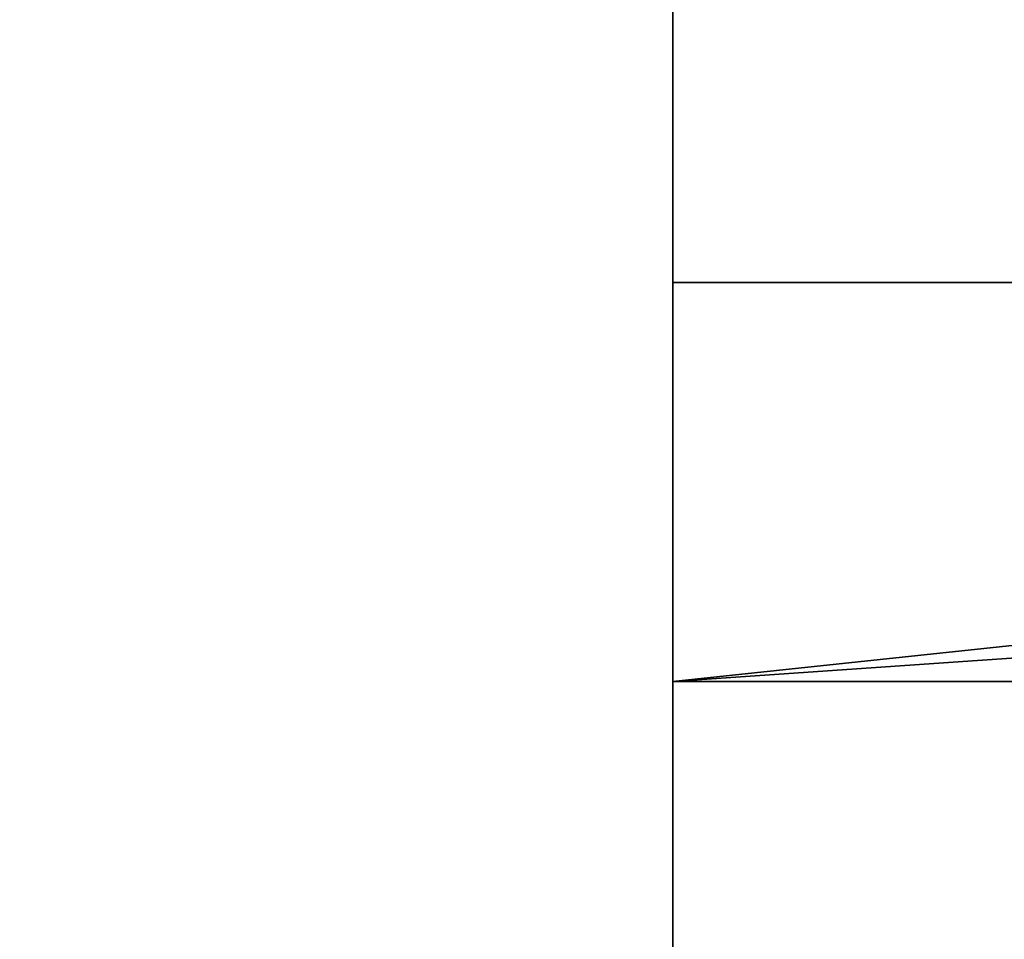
# Model space of a CAD drawing. Header units: millimetres. Extents: x -603 to 3703, y -115 to 249.
# Tile 72 of 256: x -416.96 to -413.25, y 14.03 to 17.49. Entities that reach past the tile are written whole.
import ezdxf

# ---------------------------------------------------------------- set-up
doc = ezdxf.new("R2010")
doc.units = ezdxf.units.MM
doc.layers.add('151', color=7, linetype='Continuous', true_color=0xffffff)

# ---------------------------------------------------------------- blocks, each defined once
blk = doc.blocks.new('UG_SURFACE_001')
at = {"layer": '151', "color": 252, "linetype": 'Continuous', "lineweight": 35}
for points in [[(603, -13.3, 2212.25), (603, 230.4, 2212.25), (-603, 230.4, 2212.25), (-603, -13.3, 2212.25)], [(-453, -13.3, 2062.2499), (-453, 230.4, 2062.2499), (453, 230.4, 2062.2499), (453, -13.3, 2062.2499)]]:
    blk.add_3dface(points, dxfattribs=at)
blk = doc.blocks.new('UG_SURFACE_049')
at = {"layer": '151', "color": 252, "linetype": 'Continuous', "lineweight": 35}
for points in [[(-411.322, 15.3376, 1933.9499), (-410.7277, 16.5, 1933.9499), (-414.5, 16.5, 1933.9499), (-414.5, 15, 1933.9499)], [(-414.5, 15, 62.55), (-414.5, 16.5, 62.55), (-410.7277, 16.5, 62.55), (-411.322, 15.3376, 62.55)], [(-414.5, 15, 1933.9499), (-414.5, 16.5, 1933.9499), (-414.5, 16.5, 1922.55), (-414.5, 15, 1922.55)], [(-414.5, 15, 1922.55), (-414.5, 16.5, 1922.55), (-410.7277, 16.5, 1922.55), (-411.322, 15.3376, 1922.55)], [(-411.322, 15.3376, 1623.95), (-410.7277, 16.5, 1623.95), (-414.5, 16.5, 1623.95), (-414.5, 15, 1623.95)], [(-414.5, 15, 1623.95), (-414.5, 16.5, 1623.95), (-414.5, 16.5, 1612.55), (-414.5, 15, 1612.55)], [(-414.5, 15, 1612.55), (-414.5, 16.5, 1612.55), (-410.7277, 16.5, 1612.55), (-411.322, 15.3376, 1612.55)], [(-411.322, 15.3376, 1313.9499), (-410.7277, 16.5, 1313.9499), (-414.5, 16.5, 1313.9499), (-414.5, 15, 1313.9499)], [(-414.5, 15, 1313.9499), (-414.5, 16.5, 1313.9499), (-414.5, 16.5, 1302.55), (-414.5, 15, 1302.55)], [(-414.5, 15, 1302.55), (-414.5, 16.5, 1302.55), (-410.7277, 16.5, 1302.55), (-411.322, 15.3376, 1302.55)], [(-411.322, 15.3376, 1003.95), (-410.7277, 16.5, 1003.95), (-414.5, 16.5, 1003.95), (-414.5, 15, 1003.95)], [(-414.5, 15, 1003.95), (-414.5, 16.5, 1003.95), (-414.5, 16.5, 992.55), (-414.5, 15, 992.55)], [(-414.5, 15, 992.55), (-414.5, 16.5, 992.55), (-410.7277, 16.5, 992.55), (-411.322, 15.3376, 992.55)], [(-411.322, 15.3376, 693.95), (-410.7277, 16.5, 693.95), (-414.5, 16.5, 693.95), (-414.5, 15, 693.95)], [(-414.5, 15, 693.95), (-414.5, 16.5, 693.95), (-414.5, 16.5, 682.55), (-414.5, 15, 682.55)], [(-414.5, 15, 682.55), (-414.5, 16.5, 682.55), (-410.7277, 16.5, 682.55), (-411.322, 15.3376, 682.55)], [(-411.322, 15.3376, 383.95), (-410.7277, 16.5, 383.95), (-414.5, 16.5, 383.95), (-414.5, 15, 383.95)], [(-414.5, 15, 383.95), (-414.5, 16.5, 383.95), (-414.5, 16.5, 372.55), (-414.5, 15, 372.55)], [(-414.5, 15, 372.55), (-414.5, 16.5, 372.55), (-410.7277, 16.5, 372.55), (-411.322, 15.3376, 372.55)], [(-411.322, 15.3376, 73.95), (-410.7277, 16.5, 73.95), (-414.5, 16.5, 73.95), (-414.5, 15, 73.95)], [(-414.5, 15, 73.95), (-414.5, 16.5, 73.95), (-414.5, 16.5, 62.55), (-414.5, 15, 62.55)], [(-410.7277, 16.5, 1922.55), (-414.5, 16.5, 1922.55), (-414.5, 16.5, 1933.9499), (-410.7277, 16.5, 1933.9499)], [(-410.7277, 16.5, 1612.55), (-414.5, 16.5, 1612.55), (-414.5, 16.5, 1623.95), (-410.7277, 16.5, 1623.95)], [(-410.7277, 16.5, 1302.55), (-414.5, 16.5, 1302.55), (-414.5, 16.5, 1313.9499), (-410.7277, 16.5, 1313.9499)], [(-410.7277, 16.5, 992.55), (-414.5, 16.5, 992.55), (-414.5, 16.5, 1003.95), (-410.7277, 16.5, 1003.95)], [(-410.7277, 16.5, 62.55), (-414.5, 16.5, 62.55), (-414.5, 16.5, 73.95), (-410.7277, 16.5, 73.95)], [(-410.7277, 16.5, 682.55), (-414.5, 16.5, 682.55), (-414.5, 16.5, 693.95), (-410.7277, 16.5, 693.95)], [(-410.7277, 16.5, 372.55), (-414.5, 16.5, 372.55), (-414.5, 16.5, 383.95), (-410.7277, 16.5, 383.95)], [(-411.0987, 15.2345, 1933.9499), (-411.322, 15.3376, 1933.9499), (-414.5, 15, 1933.9499)], [(-414.5, 15, 62.55), (-411.322, 15.3376, 62.55), (-411.0987, 15.2345, 62.55)], [(-414.5, 15, 1922.55), (-411.322, 15.3376, 1922.55), (-411.0987, 15.2345, 1922.55)], [(-411.0987, 15.2345, 1623.95), (-411.322, 15.3376, 1623.95), (-414.5, 15, 1623.95)], [(-414.5, 15, 1612.55), (-411.322, 15.3376, 1612.55), (-411.0987, 15.2345, 1612.55)], [(-411.0987, 15.2345, 1313.9499), (-411.322, 15.3376, 1313.9499), (-414.5, 15, 1313.9499)], [(-414.5, 15, 1302.55), (-411.322, 15.3376, 1302.55), (-411.0987, 15.2345, 1302.55)], [(-411.0987, 15.2345, 1003.95), (-411.322, 15.3376, 1003.95), (-414.5, 15, 1003.95)], [(-414.5, 15, 992.55), (-411.322, 15.3376, 992.55), (-411.0987, 15.2345, 992.55)], [(-411.0987, 15.2345, 693.95), (-411.322, 15.3376, 693.95), (-414.5, 15, 693.95)], [(-414.5, 15, 682.55), (-411.322, 15.3376, 682.55), (-411.0987, 15.2345, 682.55)], [(-411.0987, 15.2345, 383.95), (-411.322, 15.3376, 383.95), (-414.5, 15, 383.95)], [(-414.5, 15, 372.55), (-411.322, 15.3376, 372.55), (-411.0987, 15.2345, 372.55)], [(-411.0987, 15.2345, 73.95), (-411.322, 15.3376, 73.95), (-414.5, 15, 73.95)], [(-414.5, 15, 1933.9499), (-409.92, 15, 1933.9499), (-411.0987, 15.2345, 1933.9499)], [(-411.0987, 15.2345, 62.55), (-409.92, 15, 62.55), (-414.5, 15, 62.55)], [(-411.0987, 15.2345, 1922.55), (-409.92, 15, 1922.55), (-414.5, 15, 1922.55)], [(-414.5, 15, 1623.95), (-409.92, 15, 1623.95), (-411.0987, 15.2345, 1623.95)], [(-411.0987, 15.2345, 1612.55), (-409.92, 15, 1612.55), (-414.5, 15, 1612.55)], [(-414.5, 15, 1313.9499), (-409.92, 15, 1313.9499), (-411.0987, 15.2345, 1313.9499)], [(-411.0987, 15.2345, 1302.55), (-409.92, 15, 1302.55), (-414.5, 15, 1302.55)], [(-414.5, 15, 1003.95), (-409.92, 15, 1003.95), (-411.0987, 15.2345, 1003.95)], [(-411.0987, 15.2345, 992.55), (-409.92, 15, 992.55), (-414.5, 15, 992.55)], [(-414.5, 15, 693.95), (-409.92, 15, 693.95), (-411.0987, 15.2345, 693.95)], [(-411.0987, 15.2345, 682.55), (-409.92, 15, 682.55), (-414.5, 15, 682.55)], [(-414.5, 15, 383.95), (-409.92, 15, 383.95), (-411.0987, 15.2345, 383.95)], [(-411.0987, 15.2345, 372.55), (-409.92, 15, 372.55), (-414.5, 15, 372.55)], [(-414.5, 15, 73.95), (-409.92, 15, 73.95), (-411.0987, 15.2345, 73.95)], [(-409.92, 15, 1933.9499), (-414.5, 15, 1933.9499), (-414.5, 15, 1922.55), (-409.92, 15, 1922.55)], [(-409.92, 15, 1623.95), (-414.5, 15, 1623.95), (-414.5, 15, 1612.55), (-409.92, 15, 1612.55)], [(-409.92, 15, 1313.9499), (-414.5, 15, 1313.9499), (-414.5, 15, 1302.55), (-409.92, 15, 1302.55)], [(-409.92, 15, 1003.95), (-414.5, 15, 1003.95), (-414.5, 15, 992.55), (-409.92, 15, 992.55)], [(-409.92, 15, 693.95), (-414.5, 15, 693.95), (-414.5, 15, 682.55), (-409.92, 15, 682.55)], [(-409.92, 15, 383.95), (-414.5, 15, 383.95), (-414.5, 15, 372.55), (-409.92, 15, 372.55)], [(-409.92, 15, 73.95), (-414.5, 15, 73.95), (-414.5, 15, 62.55), (-409.92, 15, 62.55)]]:
    blk.add_3dface(points, dxfattribs=at)
blk = doc.blocks.new('UG_SURFACE_072')
at = {"layer": '151', "color": 252, "linetype": 'Continuous', "lineweight": 35}
for points in [[(-414.5, 62.62, 2021.75), (-414.5, 62.62, -7.75), (-414.5, -30.22, -7.75), (-414.5, -30.22, 2021.75)], [(-413, -30.22, 2020.2501), (-413, 62.62, 2020.2501), (-414.5, 62.62, 2021.75), (-414.5, -30.22, 2021.75)], [(-414.5, -30.22, -7.75), (-414.5, 62.62, -7.75), (-413, 62.62, -7.75), (-413, -30.22, -7.75)]]:
    blk.add_3dface(points, dxfattribs=at)
blk = doc.blocks.new('UG_SURFACE_073')
at = {"layer": '151', "color": 252, "linetype": 'Continuous', "lineweight": 35}
for points in [[(-414.5, 62.62, 2021.75), (-414.5, 62.62, -7.75), (-414.5, -30.22, -7.75), (-414.5, -30.22, 2021.75)], [(-413, -30.22, 2020.2501), (-413, 62.62, 2020.2501), (-414.5, 62.62, 2021.75), (-414.5, -30.22, 2021.75)], [(-414.5, -30.22, -7.75), (-414.5, 62.62, -7.75), (-413, 62.62, -7.75), (-413, -30.22, -7.75)]]:
    blk.add_3dface(points, dxfattribs=at)
blk = doc.blocks.new('UG_SURFACE_074')
at = {"layer": '151', "color": 252, "linetype": 'Continuous', "lineweight": 35}
for points in [[(-414.5, -30.22, 2021.75), (414.5, -30.22, 2021.75), (414.5, 62.62, 2021.75), (-414.5, 62.62, 2021.75)], [(-413, 62.62, 2020.2501), (-413, -30.22, 2020.2501), (-414.5, -30.22, 2021.75), (-414.5, 62.62, 2021.75)]]:
    blk.add_3dface(points, dxfattribs=at)

msp = doc.modelspace()

# ---------------------------------------------------------------- linework, layer by layer
at = {"layer": '151', "color": 252, "linetype": 'Continuous', "lineweight": -3, "true_color": 0x939598}
for p, q in [((-414.5, -30.22, 2021.75), (-414.5, 62.62, 2021.75)), ((-414.5, 62.62, -7.75), (-414.5, -30.22, -7.75)), ((-414.5, 62.62, -7.75), (-414.5, -30.22, -7.75)), ((-414.5, -30.22, 2021.75), (-414.5, 62.62, 2021.75)), ((-414.5, -30.22, 2021.75), (-414.5, 62.62, 2021.75)), ((-414.5, 15, 1623.95), (-414.5, 16.5, 1623.95)), ((-414.5, 15, 682.55), (-414.5, 16.5, 682.55)), ((-414.5, 16.5, 1313.95), (-410.7277, 16.5, 1313.95)), ((-414.5, 16.5, 73.95), (-410.7277, 16.5, 73.95)), ((-414.5, 16.5, 682.55), (-414.5, 16.5, 693.95)), ((-414.5, 15, 73.95), (-414.5, 16.5, 73.95)), ((-414.5, 15, 62.55), (-414.5, 16.5, 62.55)), ((-410.7277, 16.5, 1302.55), (-414.5, 16.5, 1302.55)), ((-414.5, 15, 693.95), (-414.5, 16.5, 693.95)), ((-414.5, 16.5, 1302.55), (-414.5, 16.5, 1313.95)), ((-414.5, 16.5, 372.55), (-414.5, 16.5, 383.95)), ((-410.7277, 16.5, 992.55), (-414.5, 16.5, 992.55)), ((-414.5, 16.5, 693.95), (-410.7277, 16.5, 693.95)), ((-410.7277, 16.5, 1922.55), (-414.5, 16.5, 1922.55)), ((-410.7277, 16.5, 682.55), (-414.5, 16.5, 682.55)), ((-414.5, 15, 1313.95), (-414.5, 16.5, 1313.95)), ((-414.5, 16.5, 1933.95), (-410.7277, 16.5, 1933.95)), ((-414.5, 16.5, 383.95), (-410.7277, 16.5, 383.95)), ((-414.5, 15, 372.55), (-414.5, 16.5, 372.55)), ((-414.5, 16.5, 992.55), (-414.5, 16.5, 1003.95)), ((-410.7277, 16.5, 372.55), (-414.5, 16.5, 372.55)), ((-414.5, 15, 1302.55), (-414.5, 16.5, 1302.55)), ((-414.5, 15, 1933.95), (-414.5, 16.5, 1933.95)), ((-414.5, 16.5, 1612.55), (-414.5, 16.5, 1623.95)), ((-414.5, 16.5, 1922.55), (-414.5, 16.5, 1933.95)), ((-414.5, 15, 992.55), (-414.5, 16.5, 992.55)), ((-414.5, 16.5, 1003.95), (-410.7277, 16.5, 1003.95)), ((-414.5, 15, 383.95), (-414.5, 16.5, 383.95)), ((-414.5, 16.5, 1623.95), (-410.7277, 16.5, 1623.95)), ((-414.5, 15, 1612.55), (-414.5, 16.5, 1612.55)), ((-410.7277, 16.5, 1612.55), (-414.5, 16.5, 1612.55)), ((-414.5, 15, 1003.95), (-414.5, 16.5, 1003.95)), ((-414.5, 16.5, 62.55), (-414.5, 16.5, 73.95)), ((-410.7277, 16.5, 62.55), (-414.5, 16.5, 62.55)), ((-414.5, 15, 1922.55), (-414.5, 16.5, 1922.55)), ((-414.5, 15, 1922.55), (-414.5, 15, 1933.95)), ((-414.5, 15, 372.55), (-414.5, 15, 383.95)), ((-414.5, 15, 1933.95), (-409.92, 15, 1933.95)), ((-409.92, 15, 372.55), (-414.5, 15, 372.55)), ((-409.92, 15, 1922.55), (-414.5, 15, 1922.55)), ((-409.92, 15, 1612.55), (-414.5, 15, 1612.55)), ((-414.5, 15, 62.55), (-414.5, 15, 73.95)), ((-414.5, 15, 682.55), (-414.5, 15, 693.95)), ((-409.92, 15, 62.55), (-414.5, 15, 62.55)), ((-414.5, 15, 992.55), (-414.5, 15, 1003.95)), ((-409.92, 15, 682.55), (-414.5, 15, 682.55)), ((-414.5, 15, 693.95), (-409.92, 15, 693.95)), ((-409.92, 15, 1302.55), (-414.5, 15, 1302.55)), ((-409.92, 15, 992.55), (-414.5, 15, 992.55)), ((-414.5, 15, 1003.95), (-409.92, 15, 1003.95)), ((-414.5, 15, 1302.55), (-414.5, 15, 1313.95)), ((-414.5, 15, 1313.95), (-409.92, 15, 1313.95)), ((-414.5, 15, 383.95), (-409.92, 15, 383.95)), ((-414.5, 15, 73.95), (-409.92, 15, 73.95)), ((-414.5, 15, 1612.55), (-414.5, 15, 1623.95)), ((-414.5, 15, 1623.95), (-409.92, 15, 1623.95))]:
    msp.add_line(p, q, dxfattribs=at)

# ---------------------------------------------------------------- block references
for name in ['UG_SURFACE_001', 'UG_SURFACE_072', 'UG_SURFACE_073', 'UG_SURFACE_074', 'UG_SURFACE_049']:
    msp.add_blockref(name, (0, 0), dxfattribs=at)

doc.saveas('drawing.dxf')
